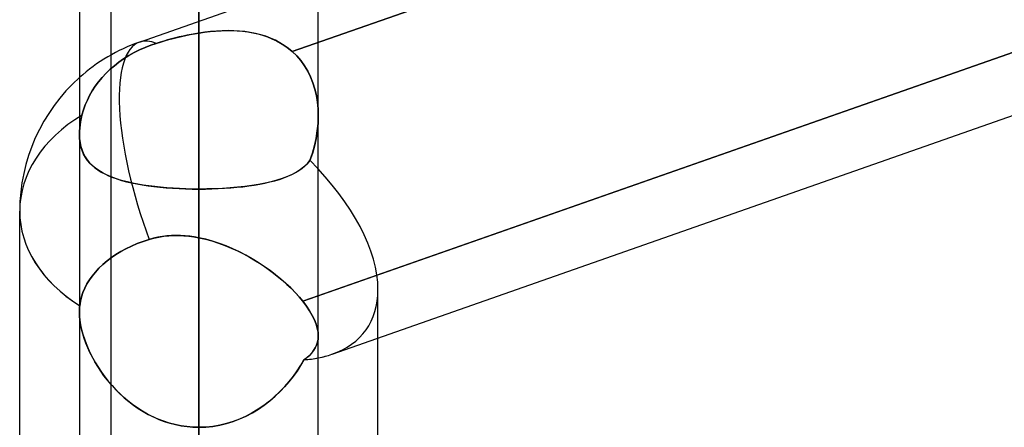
# Model space of a CAD drawing. Header units: millimetres. Extents: x -54 to 130, y -185 to 185.
# Tile 47 of 78: x 23.69 to 28.93, y 35.18 to 37.34. Entities that reach past the tile are written whole.
import ezdxf

# ---------------------------------------------------------------- set-up
doc = ezdxf.new("R2010")
doc.units = ezdxf.units.MM
doc.layers.add('MAIN-1', color=7, linetype='Continuous')
doc.layers.add('MAIN-2', color=7, linetype='Continuous')

msp = doc.modelspace()

# ---------------------------------------------------------------- linework, layer by layer
at = {"layer": 'MAIN-1'}
for p, q in [((24.6475, 0), (24.6475, 96.649)), ((24.0125, 96.053), (24.0125, 0)), ((25.2825, 0), (25.2825, 96.053)), ((36.8125, 39.919), (25.2825, 35.8744)), ((25.3569, 35.5646), (36.8125, 39.5831)), ((23.695, 34.2863), (23.695, 36.3251)), ((25.6, 33.6275), (25.6, 35.6498)), ((24.6475, 32.4817), (24.6475, 35.1758))]:
    msp.add_line(p, q, dxfattribs=at)
msp.add_arc((24.6475, 36.3251), 0.9525, 131.81, 180.0001, dxfattribs=at)
for major_axis, ratio, start_param, end_param in [((0.9525, 0), 0.707107, -3.141593, -2.300519), ((-0.8897, 0.6307), 0.539402, 2.665773, 2.772904)]:
    msp.add_ellipse((24.6475, 36.3251), major_axis=major_axis, ratio=ratio, start_param=start_param, end_param=end_param, dxfattribs=at)
at = {"layer": 'MAIN-2'}
for p, q in [((24.6475, 96.649), (24.6475, 0)), ((24.6475, 95.8098), (24.6475, 0)), ((24.6475, 35.1758), (24.6475, 95.8098)), ((24.6475, 49.149), (24.6475, 37.2714)), ((24.6475, 36.4423), (24.6475, 47.879)), ((24.1812, 34.8314), (24.1812, 45.72)), ((24.6475, 42.799), (24.6475, 32.8374)), ((24.1812, 33.7304), (24.1812, 41.7329)), ((24.6475, 31.9357), (24.6475, 41.529)), ((36.8358, 41.2742), (25.1445, 37.173)), ((25.1445, 37.173), (36.8358, 41.2742)), ((25.2008, 35.8457), (36.866, 39.9378)), ((24.3322, 37.2239), (25.2825, 37.5573)), ((24.679, 37.276), (24.6475, 37.2714)), ((24.6774, 37.2758), (24.7072, 37.2793)), ((24.7104, 37.2797), (24.679, 37.276)), ((24.7072, 37.2793), (24.7368, 37.282)), ((24.7415, 37.2824), (24.7104, 37.2797)), ((24.7368, 37.282), (24.7661, 37.2838)), ((24.7724, 37.2841), (24.7415, 37.2824)), ((24.7661, 37.2838), (24.7952, 37.2846)), ((24.803, 37.2847), (24.7724, 37.2841)), ((24.7952, 37.2846), (24.8239, 37.2845)), ((24.8332, 37.2842), (24.803, 37.2847)), ((24.8239, 37.2845), (24.8522, 37.2832)), ((24.863, 37.2824), (24.8332, 37.2842)), ((24.8522, 37.2832), (24.8802, 37.2809)), ((24.8923, 37.2795), (24.863, 37.2824)), ((24.8802, 37.2809), (24.9076, 37.2774)), ((24.9211, 37.2752), (24.8923, 37.2795)), ((24.9076, 37.2774), (24.9346, 37.2727)), ((24.421, 37.217), (24.4431, 37.2238)), ((24.4614, 37.2291), (24.4411, 37.2231)), ((24.4431, 37.2238), (24.4653, 37.2303)), ((24.4818, 37.2349), (24.4614, 37.2291)), ((24.4653, 37.2303), (24.4877, 37.2366)), ((24.5024, 37.2405), (24.4818, 37.2349)), ((24.4877, 37.2366), (24.5103, 37.2426)), ((24.523, 37.2458), (24.5024, 37.2405)), ((24.5103, 37.2426), (24.533, 37.2482)), ((24.5437, 37.2508), (24.523, 37.2458)), ((24.533, 37.2482), (24.5558, 37.2536)), ((24.5644, 37.2556), (24.5437, 37.2508)), ((24.5558, 37.2536), (24.5787, 37.2586)), ((24.5852, 37.26), (24.5644, 37.2556)), ((24.5787, 37.2586), (24.6016, 37.2633)), ((24.606, 37.2642), (24.5852, 37.26)), ((24.6016, 37.2633), (24.6246, 37.2676)), ((24.6267, 37.268), (24.606, 37.2642)), ((24.6246, 37.2676), (24.6475, 37.2714)), ((24.6475, 37.2714), (24.6267, 37.268)), ((24.6475, 37.2714), (24.6774, 37.2758)), ((24.9492, 37.2697), (24.9211, 37.2752)), ((24.9346, 37.2727), (24.961, 37.2669)), ((24.9767, 37.2627), (24.9492, 37.2697)), ((24.961, 37.2669), (24.9868, 37.2597)), ((25.0034, 37.2543), (24.9767, 37.2627)), ((24.9868, 37.2597), (25.0119, 37.2513)), ((25.0294, 37.2445), (25.0034, 37.2543)), ((25.0119, 37.2513), (25.0363, 37.2416)), ((25.0544, 37.2332), (25.0294, 37.2445)), ((25.0363, 37.2416), (25.0599, 37.2305)), ((25.0786, 37.2204), (25.0544, 37.2332)), ((25.0599, 37.2305), (25.0826, 37.2181)), ((24.3029, 37.1676), (24.3322, 37.1822)), ((24.3322, 37.1822), (24.3029, 37.1676)), ((24.3322, 37.1822), (24.3619, 37.1954)), ((24.3619, 37.1954), (24.3322, 37.1822)), ((24.3619, 37.1954), (24.3915, 37.207)), ((24.3915, 37.207), (24.3619, 37.1954)), ((24.3915, 37.207), (24.421, 37.217)), ((24.421, 37.217), (24.3915, 37.207)), ((24.4411, 37.2231), (24.421, 37.217)), ((25.1018, 37.2061), (25.0786, 37.2204)), ((25.0826, 37.2181), (25.1043, 37.2044)), ((25.1238, 37.1902), (25.1018, 37.2061)), ((25.1043, 37.2044), (25.1249, 37.1894)), ((25.1445, 37.173), (25.1238, 37.1902)), ((25.1249, 37.1894), (25.1445, 37.173)), ((25.1681, 37.1501), (25.1445, 37.173)), ((25.1445, 37.173), (25.1681, 37.1501)), ((24.2223, 37.1166), (24.2476, 37.1345)), ((24.2476, 37.1345), (24.2223, 37.1166)), ((24.2476, 37.1345), (24.2746, 37.1516)), ((24.2746, 37.1516), (24.2476, 37.1345)), ((24.2746, 37.1516), (24.3029, 37.1676)), ((24.3029, 37.1676), (24.2746, 37.1516)), ((25.1896, 37.1252), (25.1681, 37.1501)), ((25.1681, 37.1501), (25.1898, 37.125)), ((25.2091, 37.0982), (25.1896, 37.1252)), ((25.1898, 37.125), (25.2093, 37.0979)), ((24.1551, 37.0582), (24.1767, 37.0791)), ((24.1767, 37.0791), (24.1551, 37.0582)), ((24.1767, 37.0791), (24.1989, 37.0983)), ((24.1989, 37.0983), (24.1767, 37.0791)), ((24.1989, 37.0983), (24.2223, 37.1166)), ((24.2223, 37.1166), (24.1989, 37.0983)), ((25.2265, 37.0693), (25.2091, 37.0982)), ((25.2093, 37.0979), (25.2265, 37.0692)), ((25.2415, 37.0388), (25.2265, 37.0693)), ((25.2265, 37.0692), (25.2415, 37.0388)), ((24.1149, 37.0127), (24.1343, 37.036)), ((24.1343, 37.036), (24.1149, 37.0127)), ((24.1343, 37.036), (24.1551, 37.0582)), ((24.1551, 37.0582), (24.1343, 37.036)), ((25.2541, 37.0069), (25.2415, 37.0388)), ((25.2415, 37.0388), (25.2541, 37.007)), ((24.067, 36.9397), (24.0811, 36.9641)), ((24.0811, 36.9641), (24.067, 36.9397)), ((24.0811, 36.9641), (24.0971, 36.9886)), ((24.0971, 36.9886), (24.0811, 36.9641)), ((24.0971, 36.9886), (24.1149, 37.0127)), ((24.1149, 37.0127), (24.0971, 36.9886)), ((25.2541, 37.007), (25.2645, 36.9737)), ((25.2644, 36.9738), (25.2541, 37.0069)), ((25.2724, 36.9395), (25.2644, 36.9738)), ((25.2645, 36.9737), (25.2725, 36.9392)), ((24.044, 36.8899), (24.0549, 36.9154)), ((24.0549, 36.9154), (24.044, 36.8899)), ((24.0549, 36.9154), (24.067, 36.9397)), ((24.067, 36.9397), (24.0549, 36.9154)), ((25.2781, 36.9041), (25.2724, 36.9395)), ((25.2725, 36.9392), (25.2781, 36.9039)), ((24.0263, 36.8357), (24.0344, 36.8632)), ((24.0343, 36.8632), (24.0263, 36.8357)), ((24.044, 36.8899), (24.0343, 36.8632)), ((24.0344, 36.8632), (24.044, 36.8899)), ((25.2814, 36.868), (25.2781, 36.9041)), ((25.2781, 36.9039), (25.2814, 36.8678)), ((25.2825, 36.8313), (25.2814, 36.868)), ((25.2814, 36.8678), (25.2825, 36.8313)), ((24.0221, 36.8179), (24.0186, 36.8003)), ((24.0187, 36.8004), (24.0221, 36.8179)), ((24.0221, 36.8179), (24.0263, 36.8357)), ((24.0263, 36.8357), (24.0221, 36.8179)), ((25.2812, 36.7916), (25.2825, 36.8313)), ((25.2825, 36.8313), (25.2812, 36.7913)), ((24.0129, 36.7501), (24.014, 36.7664)), ((24.014, 36.7664), (24.0129, 36.7502)), ((24.0159, 36.7832), (24.014, 36.7664)), ((24.014, 36.7664), (24.0159, 36.7831)), ((24.0159, 36.7831), (24.0187, 36.8004)), ((24.0186, 36.8003), (24.0159, 36.7832)), ((25.2812, 36.7913), (25.2773, 36.751)), ((25.2774, 36.7517), (25.2812, 36.7916)), ((24.0129, 36.7502), (24.0125, 36.7344)), ((24.0125, 36.7343), (24.0129, 36.7501)), ((24.0125, 36.7344), (24.0133, 36.7113)), ((24.0134, 36.7106), (24.0125, 36.7343)), ((24.0133, 36.7113), (24.016, 36.6892)), ((24.0161, 36.6881), (24.0134, 36.7106)), ((25.2709, 36.7108), (25.2623, 36.6711)), ((25.2625, 36.672), (25.2711, 36.7118)), ((25.2773, 36.751), (25.2709, 36.7108)), ((25.2711, 36.7118), (25.2774, 36.7517)), ((24.016, 36.6892), (24.0203, 36.6683)), ((24.0207, 36.6668), (24.0161, 36.6881)), ((24.0203, 36.6683), (24.0264, 36.6486)), ((24.0271, 36.6468), (24.0207, 36.6668)), ((24.0264, 36.6486), (24.034, 36.6303)), ((25.2623, 36.6711), (25.2515, 36.6321)), ((25.2517, 36.6326), (25.2625, 36.672)), ((24.0351, 36.6281), (24.0271, 36.6468)), ((24.034, 36.6303), (24.0432, 36.6132)), ((24.0447, 36.6107), (24.0351, 36.6281)), ((24.0432, 36.6132), (24.0539, 36.5973)), ((24.0559, 36.5946), (24.0447, 36.6107)), ((24.0539, 36.5973), (24.066, 36.5825)), ((25.2386, 36.594), (25.2517, 36.6326)), ((25.2515, 36.6321), (25.2386, 36.594)), ((24.0686, 36.5796), (24.0559, 36.5946)), ((24.066, 36.5825), (24.0795, 36.5688)), ((24.0827, 36.5658), (24.0686, 36.5796)), ((24.0795, 36.5688), (24.0943, 36.556)), ((24.0982, 36.553), (24.0827, 36.5658)), ((24.0943, 36.556), (24.1106, 36.5441)), ((24.115, 36.5412), (24.0982, 36.553)), ((24.1106, 36.5441), (24.1283, 36.533)), ((25.1876, 36.5463), (25.1666, 36.5329)), ((25.1795, 36.5409), (25.1963, 36.5526)), ((25.2066, 36.5609), (25.1876, 36.5463)), ((25.1963, 36.5526), (25.2118, 36.5654)), ((25.2236, 36.5767), (25.2066, 36.5609)), ((25.2118, 36.5654), (25.2259, 36.5791)), ((25.2386, 36.594), (25.2236, 36.5767)), ((25.2259, 36.5791), (25.2386, 36.594)), ((24.1331, 36.5302), (24.115, 36.5412)), ((24.1283, 36.533), (24.1473, 36.5227)), ((24.1526, 36.5201), (24.1331, 36.5302)), ((24.1473, 36.5227), (24.1678, 36.5131)), ((24.1734, 36.5107), (24.1526, 36.5201)), ((24.1678, 36.5131), (24.1896, 36.5042)), ((24.1954, 36.502), (24.1734, 36.5107)), ((24.1896, 36.5042), (24.2128, 36.496)), ((24.2187, 36.494), (24.1954, 36.502)), ((24.2128, 36.496), (24.2372, 36.4884)), ((24.2431, 36.4867), (24.2187, 36.494)), ((25.0513, 36.4866), (25.0758, 36.4939)), ((25.0915, 36.4991), (25.0626, 36.4898)), ((25.0758, 36.4939), (25.099, 36.5018)), ((25.1184, 36.5094), (25.0915, 36.4991)), ((25.099, 36.5018), (25.121, 36.5104)), ((25.1435, 36.5206), (25.1184, 36.5094)), ((25.121, 36.5104), (25.1418, 36.5198)), ((25.1418, 36.5198), (25.1613, 36.5299)), ((25.1666, 36.5329), (25.1435, 36.5206)), ((25.1613, 36.5299), (25.1795, 36.5409)), ((24.2372, 36.4884), (24.263, 36.4814)), ((24.2687, 36.48), (24.2431, 36.4867)), ((24.263, 36.4814), (24.2899, 36.4751)), ((24.2954, 36.4739), (24.2687, 36.48)), ((24.2899, 36.4751), (24.3179, 36.4694)), ((24.3232, 36.4684), (24.2954, 36.4739)), ((24.3179, 36.4694), (24.3471, 36.4642)), ((24.352, 36.4634), (24.3232, 36.4684)), ((24.3471, 36.4642), (24.3774, 36.4596)), ((24.3819, 36.459), (24.352, 36.4634)), ((24.3774, 36.4596), (24.4087, 36.4555)), ((24.4128, 36.4551), (24.3819, 36.459)), ((24.4087, 36.4555), (24.441, 36.452)), ((24.4445, 36.4517), (24.4128, 36.4551)), ((24.441, 36.452), (24.4741, 36.449)), ((24.4772, 36.4488), (24.4445, 36.4517)), ((24.4741, 36.449), (24.5078, 36.4466)), ((24.5104, 36.4464), (24.4772, 36.4488)), ((24.5078, 36.4466), (24.5421, 36.4447)), ((24.5441, 36.4446), (24.5104, 36.4464)), ((24.5421, 36.4447), (24.5768, 36.4434)), ((24.5782, 36.4433), (24.5441, 36.4446)), ((24.5768, 36.4434), (24.612, 36.4426)), ((24.6127, 36.4425), (24.5782, 36.4433)), ((24.612, 36.4426), (24.6475, 36.4423)), ((24.6475, 36.4423), (24.6127, 36.4425)), ((24.6901, 36.4427), (24.6475, 36.4423)), ((24.6475, 36.4423), (24.6822, 36.4425)), ((24.6475, 36.4423), (24.6475, 32.8374)), ((24.6475, 32.8374), (24.6475, 36.4423)), ((24.6822, 36.4425), (24.7167, 36.4433)), ((24.7321, 36.4438), (24.6901, 36.4427)), ((24.7167, 36.4433), (24.7507, 36.4446)), ((24.7735, 36.4458), (24.7321, 36.4438)), ((24.7507, 36.4446), (24.7844, 36.4464)), ((24.8141, 36.4485), (24.7735, 36.4458)), ((24.7844, 36.4464), (24.8175, 36.4488)), ((24.8539, 36.452), (24.8141, 36.4485)), ((24.8175, 36.4488), (24.8501, 36.4516)), ((24.8501, 36.4516), (24.8819, 36.455)), ((24.8925, 36.4563), (24.8539, 36.452)), ((24.8819, 36.455), (24.9127, 36.4589)), ((24.9297, 36.4613), (24.8925, 36.4563)), ((24.9127, 36.4589), (24.9425, 36.4633)), ((24.9654, 36.4672), (24.9297, 36.4613)), ((24.9425, 36.4633), (24.9713, 36.4683)), ((24.9994, 36.4739), (24.9654, 36.4672)), ((24.9713, 36.4683), (24.9991, 36.4738)), ((24.9991, 36.4738), (25.0258, 36.4799)), ((25.0319, 36.4814), (24.9994, 36.4739)), ((25.0258, 36.4799), (25.0513, 36.4866)), ((25.0626, 36.4898), (25.0319, 36.4814)), ((24.3836, 36.1748), (24.4091, 36.1818)), ((24.4066, 36.1812), (24.3836, 36.1748)), ((24.43, 36.1864), (24.4066, 36.1812)), ((24.4091, 36.1818), (24.4349, 36.1874)), ((24.4537, 36.1905), (24.43, 36.1864)), ((24.4349, 36.1874), (24.461, 36.1915)), ((24.4777, 36.1934), (24.4537, 36.1905)), ((24.461, 36.1915), (24.4873, 36.1942)), ((24.5018, 36.1952), (24.4777, 36.1934)), ((24.4873, 36.1942), (24.5138, 36.1956)), ((24.526, 36.1958), (24.5018, 36.1952)), ((24.5138, 36.1956), (24.5404, 36.1957)), ((24.5503, 36.1954), (24.526, 36.1958)), ((24.5404, 36.1957), (24.5671, 36.1945)), ((24.5746, 36.1939), (24.5503, 36.1954)), ((24.5671, 36.1945), (24.5939, 36.1921)), ((24.5989, 36.1915), (24.5746, 36.1939)), ((24.5939, 36.1921), (24.6207, 36.1885)), ((24.6232, 36.1881), (24.5989, 36.1915)), ((24.6207, 36.1885), (24.6475, 36.1838)), ((24.6475, 36.1838), (24.6232, 36.1881)), ((24.6475, 36.1838), (24.6824, 36.176)), ((24.6475, 33.262), (24.6475, 36.1838)), ((24.6475, 36.1838), (24.6475, 33.262)), ((24.6843, 36.1755), (24.6475, 36.1838)), ((24.26, 36.1251), (24.2322, 36.1099)), ((24.2322, 36.1099), (24.26, 36.1251)), ((24.2895, 36.1394), (24.26, 36.1251)), ((24.26, 36.1251), (24.2895, 36.1394)), ((24.3203, 36.1525), (24.2895, 36.1394)), ((24.2895, 36.1394), (24.3203, 36.1525)), ((24.3519, 36.1644), (24.3203, 36.1525)), ((24.3203, 36.1525), (24.3519, 36.1644)), ((24.3836, 36.1748), (24.3519, 36.1644)), ((24.3519, 36.1644), (24.3836, 36.1748)), ((24.6824, 36.176), (24.7171, 36.1665)), ((24.7208, 36.1654), (24.6843, 36.1755)), ((24.7171, 36.1665), (24.7515, 36.1554)), ((24.7571, 36.1535), (24.7208, 36.1654)), ((24.7515, 36.1554), (24.7856, 36.1429)), ((24.793, 36.14), (24.7571, 36.1535)), ((24.7856, 36.1429), (24.8192, 36.129)), ((24.8284, 36.1249), (24.793, 36.14)), ((24.8192, 36.129), (24.8524, 36.1138)), ((24.8633, 36.1084), (24.8284, 36.1249)), ((24.1827, 36.0781), (24.1594, 36.0604)), ((24.1594, 36.0604), (24.1827, 36.0781)), ((24.2065, 36.0943), (24.1827, 36.0781)), ((24.1827, 36.0781), (24.2065, 36.0943)), ((24.2322, 36.1099), (24.2065, 36.0943)), ((24.2065, 36.0943), (24.2322, 36.1099)), ((24.8524, 36.1138), (24.8849, 36.0974)), ((24.8976, 36.0907), (24.8633, 36.1084)), ((24.8849, 36.0974), (24.9169, 36.08)), ((24.9311, 36.0718), (24.8976, 36.0907)), ((24.9169, 36.08), (24.9482, 36.0616)), ((24.1162, 36.0216), (24.0972, 36.0009)), ((24.0972, 36.0009), (24.1162, 36.0216)), ((24.1371, 36.0415), (24.1162, 36.0216)), ((24.1162, 36.0216), (24.1371, 36.0415)), ((24.1594, 36.0604), (24.1371, 36.0415)), ((24.1371, 36.0415), (24.1594, 36.0604)), ((24.9637, 36.0519), (24.9311, 36.0718)), ((24.9482, 36.0616), (24.9787, 36.0422)), ((24.9954, 36.031), (24.9637, 36.0519)), ((24.9787, 36.0422), (25.0083, 36.0221)), ((25.0261, 36.0094), (24.9954, 36.031)), ((25.0083, 36.0221), (25.037, 36.0012)), ((24.0802, 35.9799), (24.0655, 35.959)), ((24.0655, 35.959), (24.0802, 35.9799)), ((24.0972, 36.0009), (24.0802, 35.9799)), ((24.0802, 35.9799), (24.0972, 36.0009)), ((25.0556, 35.987), (25.0261, 36.0094)), ((25.037, 36.0012), (25.0647, 35.9798)), ((25.0838, 35.9641), (25.0556, 35.987)), ((25.0647, 35.9798), (25.091, 35.958)), ((24.0414, 35.916), (24.0316, 35.893)), ((24.0316, 35.893), (24.0414, 35.916)), ((24.0527, 35.9381), (24.0414, 35.916)), ((24.0414, 35.916), (24.0527, 35.9381)), ((24.0655, 35.959), (24.0527, 35.9381)), ((24.0527, 35.9381), (24.0655, 35.959)), ((25.1107, 35.9406), (25.0838, 35.9641)), ((25.091, 35.958), (25.1159, 35.9358)), ((25.1359, 35.9169), (25.1107, 35.9406)), ((25.1159, 35.9358), (25.1395, 35.9134)), ((25.1594, 35.8931), (25.1359, 35.9169)), ((24.0237, 35.8694), (24.018, 35.8456)), ((24.018, 35.8456), (24.0237, 35.8694)), ((24.0316, 35.893), (24.0237, 35.8694)), ((24.0237, 35.8694), (24.0316, 35.893)), ((25.1395, 35.9134), (25.1615, 35.8909)), ((25.181, 35.8694), (25.1594, 35.8931)), ((25.1615, 35.8909), (25.182, 35.8682)), ((25.2008, 35.8457), (25.181, 35.8694)), ((25.182, 35.8682), (25.2008, 35.8457)), ((25.2825, 35.8744), (25.2008, 35.8457)), ((25.6, 35.6498), (25.6, 35.9074)), ((24.0133, 35.8114), (24.0129, 35.806)), ((24.0129, 35.8059), (24.0133, 35.8114)), ((24.0137, 35.8167), (24.0133, 35.8114)), ((24.0133, 35.8114), (24.0137, 35.8167)), ((24.0143, 35.822), (24.0137, 35.8167)), ((24.0137, 35.8167), (24.0143, 35.822)), ((24.018, 35.8456), (24.0143, 35.822)), ((24.0143, 35.822), (24.018, 35.8456)), ((25.2008, 35.8457), (25.22, 35.8202)), ((25.22, 35.8201), (25.2008, 35.8457)), ((25.22, 35.8202), (25.2367, 35.7953)), ((25.2368, 35.7951), (25.22, 35.8201)), ((24.0127, 35.8005), (24.0125, 35.795)), ((24.0125, 35.7949), (24.0127, 35.8005)), ((24.0125, 35.795), (24.0125, 35.7894)), ((24.0125, 35.7893), (24.0125, 35.7949)), ((24.0125, 35.7894), (24.0132, 35.7674)), ((24.0132, 35.7677), (24.0125, 35.7893)), ((24.0129, 35.806), (24.0127, 35.8005)), ((24.0127, 35.8005), (24.0129, 35.8059)), ((24.0153, 35.7452), (24.0132, 35.7677)), ((24.0132, 35.7674), (24.0154, 35.7445)), ((25.2367, 35.7953), (25.2508, 35.771)), ((25.2509, 35.7708), (25.2368, 35.7951)), ((25.2508, 35.771), (25.2623, 35.7473)), ((25.2624, 35.7473), (25.2509, 35.7708)), ((24.0189, 35.7219), (24.0153, 35.7452)), ((24.0154, 35.7445), (24.0192, 35.7206)), ((24.0239, 35.6978), (24.0189, 35.7219)), ((24.0192, 35.7206), (24.0243, 35.6961)), ((25.2623, 35.7473), (25.2713, 35.7245)), ((25.2712, 35.7246), (25.2624, 35.7473)), ((25.2775, 35.7028), (25.2712, 35.7246)), ((25.2713, 35.7245), (25.2776, 35.7026)), ((24.0303, 35.6732), (24.0239, 35.6978)), ((24.0243, 35.6961), (24.0309, 35.6712)), ((24.038, 35.6484), (24.0303, 35.6732)), ((24.0309, 35.6712), (24.0389, 35.646)), ((25.2813, 35.6819), (25.2775, 35.7028)), ((25.2776, 35.7026), (25.2813, 35.6818)), ((25.2825, 35.6621), (25.2813, 35.6819)), ((25.2813, 35.6818), (25.2825, 35.6621)), ((25.2825, 35.6621), (25.2814, 35.6446)), ((25.2815, 35.6449), (25.2825, 35.6621)), ((25.2825, 32.891), (25.2825, 35.6622)), ((24.047, 35.6234), (24.038, 35.6484)), ((24.0389, 35.646), (24.0481, 35.6205)), ((24.0573, 35.5983), (24.047, 35.6234)), ((24.0481, 35.6205), (24.0587, 35.5949)), ((25.2733, 35.6123), (25.2663, 35.5975)), ((25.2666, 35.598), (25.2735, 35.6129)), ((25.2783, 35.628), (25.2733, 35.6123)), ((25.2735, 35.6129), (25.2785, 35.6285)), ((25.2814, 35.6446), (25.2783, 35.628)), ((25.2785, 35.6285), (25.2815, 35.6449)), ((24.0687, 35.5731), (24.0573, 35.5983)), ((24.0587, 35.5949), (24.0706, 35.5693)), ((24.0813, 35.5481), (24.0687, 35.5731)), ((24.0706, 35.5693), (24.0837, 35.5437)), ((25.2351, 35.5578), (25.2215, 35.5459)), ((25.2216, 35.5461), (25.2353, 35.558)), ((25.2471, 35.5703), (25.2351, 35.5578)), ((25.2353, 35.558), (25.2475, 35.5707)), ((25.2576, 35.5835), (25.2471, 35.5703)), ((25.2475, 35.5707), (25.2579, 35.584)), ((25.2663, 35.5975), (25.2576, 35.5835)), ((25.2579, 35.584), (25.2666, 35.598)), ((24.0951, 35.5233), (24.0813, 35.5481)), ((24.0837, 35.5437), (24.0979, 35.5183)), ((24.1099, 35.4986), (24.0951, 35.5233)), ((24.0979, 35.5183), (24.1134, 35.4932)), ((24.126, 35.4742), (24.1099, 35.4986)), ((25.1887, 35.5045), (25.1695, 35.4749)), ((25.1706, 35.4765), (25.1893, 35.5054)), ((25.2064, 35.5346), (25.1887, 35.5045)), ((25.1893, 35.5054), (25.2064, 35.5346)), ((25.2064, 35.5347), (25.2216, 35.5461)), ((25.2215, 35.5459), (25.2064, 35.5346)), ((24.1134, 35.4932), (24.1299, 35.4685)), ((24.1432, 35.45), (24.126, 35.4742)), ((24.1299, 35.4685), (24.1476, 35.4442)), ((24.1616, 35.4262), (24.1432, 35.45)), ((24.1476, 35.4442), (24.1663, 35.4204)), ((25.1487, 35.4458), (25.1263, 35.4176)), ((25.1282, 35.4199), (25.1502, 35.4479)), ((25.1695, 35.4749), (25.1487, 35.4458)), ((25.1502, 35.4479), (25.1706, 35.4765)), ((24.1812, 35.4029), (24.1616, 35.4262)), ((24.1663, 35.4204), (24.1861, 35.3973)), ((24.2018, 35.3802), (24.1812, 35.4029)), ((24.1861, 35.3973), (24.2068, 35.3749)), ((25.0795, 35.3661), (25.1047, 35.3926)), ((25.1263, 35.4176), (25.1025, 35.3902)), ((25.1047, 35.3926), (25.1282, 35.4199)), ((24.2236, 35.3581), (24.2018, 35.3802)), ((24.2068, 35.3749), (24.2286, 35.3533)), ((24.2464, 35.3368), (24.2236, 35.3581)), ((24.2286, 35.3533), (24.2513, 35.3326)), ((25.0247, 35.3165), (25.0529, 35.3407)), ((25.0773, 35.3639), (25.0507, 35.3387)), ((25.0529, 35.3407), (25.0795, 35.3661)), ((25.1025, 35.3902), (25.0773, 35.3639)), ((24.2704, 35.3164), (24.2464, 35.3368)), ((24.2513, 35.3326), (24.2749, 35.3128)), ((24.2952, 35.2971), (24.2704, 35.3164)), ((24.2749, 35.3128), (24.2995, 35.294)), ((24.321, 35.2789), (24.2952, 35.2971)), ((24.2995, 35.294), (24.3249, 35.2763)), ((24.9935, 35.2925), (24.963, 35.2717)), ((24.9645, 35.2726), (24.9952, 35.2938)), ((25.0227, 35.3149), (24.9935, 35.2925)), ((24.9952, 35.2938), (25.0247, 35.3165)), ((25.0507, 35.3387), (25.0227, 35.3149)), ((24.3476, 35.262), (24.321, 35.2789)), ((24.3249, 35.2763), (24.3512, 35.2598)), ((24.375, 35.2463), (24.3476, 35.262)), ((24.3512, 35.2598), (24.3783, 35.2445)), ((24.4032, 35.232), (24.375, 35.2463)), ((24.3783, 35.2445), (24.4062, 35.2306)), ((24.8985, 35.2352), (24.8646, 35.2199)), ((24.8656, 35.2203), (24.8996, 35.2358)), ((24.9313, 35.2525), (24.8985, 35.2352)), ((24.8996, 35.2358), (24.9326, 35.2533)), ((24.963, 35.2717), (24.9313, 35.2525)), ((24.9326, 35.2533), (24.9645, 35.2726)), ((24.4321, 35.2192), (24.4032, 35.232)), ((24.4062, 35.2306), (24.4348, 35.2181)), ((24.4618, 35.2079), (24.4321, 35.2192)), ((24.4348, 35.2181), (24.4639, 35.2071)), ((24.4919, 35.1982), (24.4618, 35.2079)), ((24.4639, 35.2071), (24.4936, 35.1977)), ((24.5225, 35.1902), (24.4919, 35.1982)), ((24.4936, 35.1977), (24.5237, 35.1899)), ((24.5533, 35.1839), (24.5225, 35.1902)), ((24.5237, 35.1899), (24.5541, 35.1838)), ((24.5845, 35.1794), (24.5533, 35.1839)), ((24.5541, 35.1838), (24.585, 35.1794)), ((24.7584, 35.1871), (24.7219, 35.1809)), ((24.7219, 35.1809), (24.7586, 35.1871)), ((24.7945, 35.1957), (24.7584, 35.1871)), ((24.7586, 35.1871), (24.7948, 35.1958)), ((24.8299, 35.2067), (24.7945, 35.1957)), ((24.7948, 35.1958), (24.8305, 35.2069)), ((24.8646, 35.2199), (24.8299, 35.2067)), ((24.8305, 35.2069), (24.8656, 35.2203)), ((24.6159, 35.1767), (24.5845, 35.1794)), ((24.585, 35.1794), (24.6161, 35.1767)), ((24.6475, 35.1758), (24.6159, 35.1767)), ((24.6161, 35.1767), (24.6475, 35.1758)), ((24.6849, 35.1771), (24.6475, 35.1758)), ((24.6475, 35.1758), (24.6848, 35.1771)), ((24.6848, 35.1771), (24.7219, 35.1809)), ((24.7219, 35.1809), (24.6849, 35.1771))]:
    msp.add_line(p, q, dxfattribs=at)
msp.add_arc((24.6475, 36.3251), 0.9525, 109.3304, 131.81, dxfattribs=at)
for major_axis, ratio, start_param, end_param in [((-0.3153, 0.8988), 0.314247, 0, 1.628027), ((-0.3153, 0.8988), 0.314247, 0, 1.628027), ((-0.3153, 0.8988), 0.314247, -0.002534, 0), ((-0.3153, 0.8988), 0.314247, -0.002534, 0), ((-0.3153, 0.8988), 0.314247, -0.275791, -0.002534), ((-0.3153, 0.8988), 0.314247, -0.275791, -0.002534), ((0.9525, 0), 0.707107, 2.281187, 3.141593), ((0.9525, 0), 0.707107, 2.281187, 3.141593), ((-0.8897, 0.6307), 0.539402, -2.776165, -1.875079), ((-0.8897, 0.6307), 0.539402, -2.776165, -1.875079), ((0.9525, 0), 0.707107, 3.141593, 3.985158), ((-0.8897, 0.6307), 0.539402, 2.772904, 3.50702), ((-0.8897, 0.6307), 0.539402, 2.772904, 3.50702), ((0.9525, 0), 0.707107, -2.300519, -2.298027), ((-0.8897, 0.6307), 0.539402, 2.563088, 2.772904), ((-0.8897, 0.6307), 0.539402, 2.563088, 2.665773)]:
    msp.add_ellipse((24.6475, 36.3251), major_axis=major_axis, ratio=ratio, start_param=start_param, end_param=end_param, dxfattribs=at)

doc.saveas('drawing.dxf')
